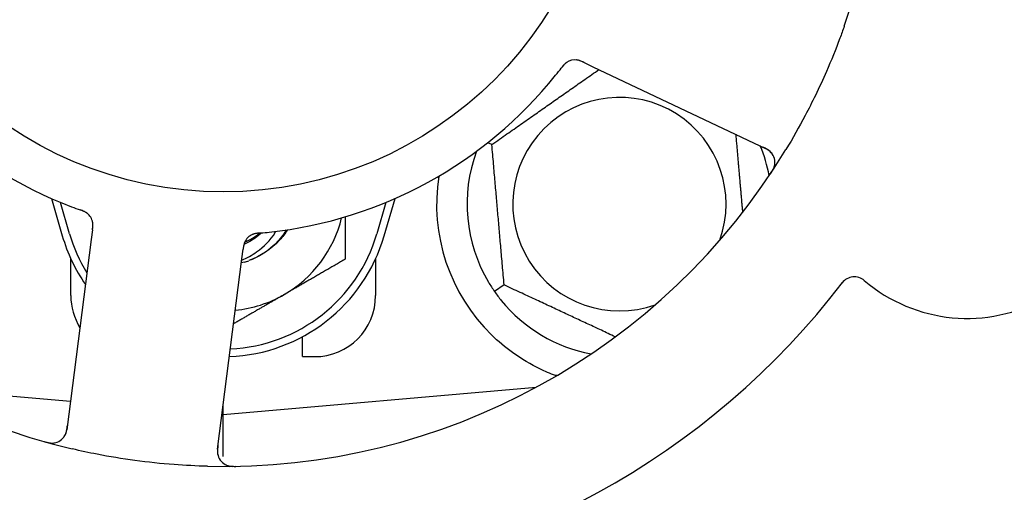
# Model space of a CAD drawing. Header units: inches. Extents: x 24 to 1128, y -69 to 748.
# Tile 19 of 256: x 126.569 to 128.588, y 225.41 to 226.378. Entities that reach past the tile are written whole.
import ezdxf

# ---------------------------------------------------------------- set-up
doc = ezdxf.new("R2010")
doc.units = ezdxf.units.IN
doc.header["$LTSCALE"] = 32
doc.header["$MEASUREMENT"] = 0
doc.layers.add('Dimension (ANSI)', color=7, linetype='Continuous', lineweight=25)
doc.layers.add('Visible (ANSI)', color=7, linetype='Continuous', lineweight=30)
doc.styles.add('Note Text (ANSI)', font='tahoma.ttf')
doc.dimstyles.new('SB Fraction-16 (ANSI)', dxfattribs={"dimscale": 32, "dimtxt": 0.125, "dimasz": 0.098425, "dimexe": 0.125, "dimexo": 0.0625, "dimgap": 0.031496, "dimtad": 0, "dimtih": 1, "dimtoh": 1, "dimdec": 4, "dimrnd": 1e-08, "dimzin": 0, "dimdsep": 46, "dimlunit": 5, "dimtxsty": 'Note Text (ANSI)', "dimcen": 0.09, "dimdle": 0.393701, "dimclrd": 256, "dimclre": 256, "dimclrt": 256, "dimadec": 0, "dimazin": 3, "dimtfac": 0.96, "dimtofl": 0, "dimtmove": 0, "dimatfit": 3, "dimfxl": 1, "dimfrac": 2, "dimtolj": 1, "dimtzin": 12, "dimlwd": -1, "dimlwe": -1, "dimarcsym": 0})

# ---------------------------------------------------------------- blocks, each defined once
blk = doc.blocks.new('*D15')
at = {"layer": 'Defpoints', "color": 0, "transparency": 16777216}
for p in [(159.2904, 460.4837), (67.9568, 170.772), (125.1654, 170.772)]:
    blk.add_point(p, dxfattribs=at)
at = {"layer": 'Dimension (ANSI)', "transparency": 16777216}
for p, q in [((157.2904, 460.4837), (63.9568, 460.4837)), ((67.9568, 457.3341), (67.9568, 323.1609)), ((67.9568, 173.9216), (67.9568, 316.0948)), ((123.1654, 170.772), (63.9568, 170.772))]:
    blk.add_line(p, q, dxfattribs=at)
for points in [[(67.4319, 457.3341), (68.4817, 457.3341), (67.9568, 460.4837)], [(67.4319, 173.9216), (68.4817, 173.9216), (67.9568, 170.772)]]:
    blk.add_solid(points, dxfattribs=at)
at = {"layer": 'Dimension (ANSI)', "transparency": 16777216, "insert": (55.7701, 322.153), "char_height": 4, "attachment_point": 1, "style": 'Note Text (ANSI)'}
blk.add_mtext('\\A1;289 11/16', dxfattribs=at)

msp = doc.modelspace()

# ---------------------------------------------------------------- linework, layer by layer
at = {"layer": 'Visible (ANSI)'}
for p, q in [((127.72633, 226.29024), (127.74429, 226.28174)), ((127.74429, 226.28174), (128.09956, 226.11368)), ((127.53698, 226.1222), (127.52855, 226.12613)), ((126.63378, 226.01177), (126.65611, 225.9352)), ((126.67111, 225.93958), (126.65236, 226.00385)), ((127.31986, 226.00385), (127.30111, 225.93958)), ((127.31611, 225.9352), (127.33844, 226.01177)), ((126.71796, 225.94726), (126.71543, 225.92755)), ((126.71543, 225.92755), (126.66538, 225.53774)), ((127.02439, 225.88788), (127.02693, 225.90762)), ((126.67361, 225.8127), (126.67361, 225.88825)), ((126.97434, 225.49807), (127.02439, 225.88788)), ((127.29861, 225.88825), (127.29861, 225.8127)), ((127.56214, 225.83462), (127.54262, 225.82096)), ((127.14861, 225.6877), (127.14861, 225.72854)), ((127.14861, 225.6877), (127.17361, 225.6877)), ((126.34412, 225.62512), (126.6729, 225.59635)), ((126.98611, 225.56895), (127.62809, 225.62512)), ((127.62486, 225.62337), (127.62486, 225.62483)), ((126.98611, 225.56895), (126.98611, 225.58971)), ((126.98347, 225.56918), (126.98611, 225.56895)), ((126.98611, 225.48296), (126.98611, 225.56895))]:
    msp.add_line(p, q, dxfattribs=at)
msp.add_circle((126.98611, 226.8127), 0.7875, dxfattribs=at)
for centre, radius, start, end in [((126.98611, 226.8127), 1.35, 340.62287, 40.74397), ((126.98611, 226.8127), 0.875, 204.19111, 249.17573), ((126.98611, 226.8127), 1.35, 196.62287, 256.74397), ((128.51154, 226.09109), 0.325, 229.56477, 79.80207), ((127.70773, 226.26447), 0.03125, 82.67765, 124.13682), ((126.98611, 226.8127), 0.875, 276.19111, 321.17573), ((127.79861, 226.0002), 0.21875, 340.34111, 289.65889), ((126.98611, 226.8127), 1.35, 268.62287, 328.74397), ((127.79861, 226.0002), 0.3125, 159.72028, 210.84193), ((127.79861, 226.0002), 0.3125, 10.71622, 22.42184), ((128.08619, 226.08544), 0.03125, 326.53135, 64.68342), ((127.79861, 226.0002), 0.375, 171.21293, 225.72238), ((126.6877, 225.95699), 0.03125, 10.67765, 52.13682), ((126.98611, 226.03145), 0.25, 300, 346.26096), ((126.98611, 226.03145), 0.34375, 196.2602, 214.73634), ((126.98611, 226.03145), 0.32812, 196.2602, 211.61609), ((126.98611, 226.03145), 0.34375, 272.10255, 343.7398), ((126.98611, 226.03145), 0.32812, 272.55546, 343.7398), ((127.05866, 225.90936), 0.03125, 113.46904, 155.46837), ((126.98611, 226.03145), 0.11727, 292.2465, 309.43252), ((126.98611, 226.03145), 0.15625, 285.94214, 289.71036), ((128.28048, 225.81994), 0.03125, 49.56477, 142.51231), ((126.98611, 226.8127), 1.6, 274.81714, 322.5497), ((126.79861, 225.8127), 0.125, 180, 211.69426), ((126.98611, 226.03145), 0.25, 275.68783, 300), ((127.17361, 225.8127), 0.125, 270, 0), ((127.79861, 226.0002), 0.3125, 219.15807, 259.28378), ((126.63438, 225.54172), 0.03125, 254.53135, 352.68342), ((127.00534, 225.49409), 0.03125, 172.68342, 270.83549)]:
    msp.add_arc(centre, radius, start, end, dxfattribs=at)
for points, knots in [([(128.25964, 226.36479), (128.25675, 226.35658), (128.25378, 226.34839), (128.24211, 226.31715), (128.23293, 226.2945), (128.2159, 226.25553), (128.20834, 226.23914), (128.19374, 226.20908), (128.1868, 226.19539), (128.16722, 226.15835), (128.1541, 226.13519), (128.14017, 226.11224)], [-0.73117437, -0.73117437, -0.73117437, -0.73117437, -0.66329539, -0.66329539, -0.47009836, -0.47009836, -0.32966499, -0.32966499, -0.20932583, -0.20932583, 0, 0, 0, 0]), ([(127.69082, 226.29075), (127.69063, 226.29062), (127.69038, 226.29046), (127.68966, 226.28994), (127.68915, 226.28956), (127.68811, 226.28871), (127.68758, 226.28824), (127.68655, 226.28727), (127.68606, 226.28679), (127.6849, 226.28558), (127.68421, 226.28481), (127.68322, 226.28365), (127.68292, 226.2833), (127.68186, 226.28202), (127.68109, 226.28105), (127.6801, 226.27977), (127.67985, 226.27945), (127.6795, 226.279), (127.67939, 226.27886), (127.67928, 226.27872)], [0.044252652, 0.044252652, 0.044252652, 0.044252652, 0.050671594, 0.050671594, 0.061250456, 0.061250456, 0.071050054, 0.071050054, 0.078610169, 0.078610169, 0.087196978, 0.087196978, 0.090753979, 0.090753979, 0.100050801, 0.100050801, 0.10314767, 0.10314767, 0.10451733, 0.10451733, 0.10451733, 0.10451733]), ([(127.6905, 226.29055), (127.6905, 226.29055), (127.69048, 226.29053), (127.69037, 226.29046), (127.69025, 226.29038), (127.68988, 226.29012), (127.68959, 226.28991), (127.68861, 226.28917), (127.68788, 226.28857), (127.68642, 226.2872), (127.68568, 226.28646), (127.68403, 226.28466), (127.68308, 226.28355), (127.68131, 226.28135), (127.68046, 226.28025), (127.67952, 226.27902), (127.6794, 226.27887), (127.67928, 226.27872)], [0.030853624, 0.030853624, 0.030853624, 0.030853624, 0.032941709, 0.032941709, 0.03638518, 0.03638518, 0.042347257, 0.042347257, 0.055267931, 0.055267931, 0.065838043, 0.065838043, 0.077516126, 0.077516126, 0.087897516, 0.087897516, 0.089364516, 0.089364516, 0.089364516, 0.089364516]), ([(127.72629, 226.29026), (127.72602, 226.29039), (127.72575, 226.29051), (127.72427, 226.29121), (127.72302, 226.29179), (127.72039, 226.29294), (127.71898, 226.2935), (127.71643, 226.29439), (127.71525, 226.29473), (127.71304, 226.29525), (127.71196, 226.29543), (127.71105, 226.29554), (127.71092, 226.29556), (127.71081, 226.29557)], [0, 0, 0, 0, 0.002309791, 0.002309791, 0.012623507, 0.012623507, 0.024338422, 0.024338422, 0.035397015, 0.035397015, 0.047442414, 0.047442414, 0.049661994, 0.049661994, 0.049661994, 0.049661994]), ([(127.72633, 226.29024), (127.72585, 226.29047), (127.72537, 226.2907), (127.72444, 226.29113), (127.72398, 226.29135), (127.72294, 226.29183), (127.72238, 226.29208), (127.72034, 226.29299), (127.71901, 226.29353), (127.71691, 226.29429), (127.71598, 226.29458), (127.71427, 226.29501), (127.71352, 226.29517), (127.71226, 226.29539), (127.7117, 226.29547), (127.71138, 226.29551), (127.71133, 226.29551), (127.71133, 226.29551), (127.71133, 226.29551), (127.71133, 226.29551)], [0, 0, 0, 0, 0.004355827, 0.004355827, 0.008687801, 0.008687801, 0.014307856, 0.014307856, 0.029588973, 0.029588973, 0.043844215, 0.043844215, 0.054171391, 0.054171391, 0.061954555, 0.061954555, 0.063871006, 0.063871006, 0.063878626, 0.063878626, 0.063878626, 0.063878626]), ([(128.11151, 226.10375), (128.11133, 226.10399), (128.11111, 226.10428), (128.10998, 226.10567), (128.10877, 226.10695), (128.10639, 226.10903), (128.10519, 226.10996), (128.10197, 226.11213), (128.09986, 226.11336), (128.09669, 226.115), (128.09575, 226.11546), (128.09395, 226.11634), (128.09308, 226.11675), (128.09221, 226.11716)], [0.058736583, 0.058736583, 0.058736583, 0.058736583, 0.064782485, 0.064782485, 0.086145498, 0.086145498, 0.103238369, 0.103238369, 0.1234345, 0.1234345, 0.131598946, 0.131598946, 0.138939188, 0.138939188, 0.138939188, 0.138939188]), ([(128.10835, 226.06232), (128.1087, 226.06284), (128.10904, 226.06335), (128.10996, 226.06476), (128.11055, 226.06566), (128.11159, 226.06736), (128.11206, 226.06816), (128.11322, 226.07022), (128.11389, 226.07153), (128.11497, 226.07384), (128.1154, 226.07489), (128.11606, 226.0767), (128.11631, 226.07749), (128.11676, 226.07909), (128.11693, 226.07987), (128.11709, 226.08076), (128.11712, 226.08094), (128.11714, 226.08111)], [0, 0, 0, 0, 0.005149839, 0.005149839, 0.013554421, 0.013554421, 0.020527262, 0.020527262, 0.031641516, 0.031641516, 0.041623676, 0.041623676, 0.051235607, 0.051235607, 0.06373445, 0.06373445, 0.067355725, 0.067355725, 0.067355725, 0.067355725]), ([(126.70747, 225.98119), (126.70729, 225.98133), (126.70705, 225.98152), (126.70635, 225.98204), (126.70582, 225.98241), (126.70469, 225.98314), (126.70409, 225.9835), (126.70285, 225.98418), (126.70223, 225.98449), (126.70072, 225.98522), (126.69978, 225.98564), (126.69837, 225.98623), (126.69795, 225.9864), (126.6964, 225.98701), (126.69524, 225.98745), (126.69372, 225.988), (126.69334, 225.98813), (126.6928, 225.98833), (126.69263, 225.98839), (126.69246, 225.98845)], [0.044252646, 0.044252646, 0.044252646, 0.044252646, 0.05067159, 0.05067159, 0.061250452, 0.061250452, 0.07105005, 0.07105005, 0.078610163, 0.078610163, 0.087196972, 0.087196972, 0.090753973, 0.090753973, 0.100050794, 0.100050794, 0.103147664, 0.103147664, 0.104517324, 0.104517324, 0.104517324, 0.104517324]), ([(126.70718, 225.98143), (126.70718, 225.98143), (126.70716, 225.98145), (126.70705, 225.98153), (126.70694, 225.98162), (126.70658, 225.98189), (126.70629, 225.9821), (126.70528, 225.98281), (126.70449, 225.98331), (126.70274, 225.98428), (126.7018, 225.98475), (126.69958, 225.98577), (126.69823, 225.98632), (126.6956, 225.98733), (126.69429, 225.9878), (126.69283, 225.98832), (126.69265, 225.98838), (126.69246, 225.98845)], [0.030853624, 0.030853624, 0.030853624, 0.030853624, 0.032941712, 0.032941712, 0.036385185, 0.036385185, 0.042347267, 0.042347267, 0.055267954, 0.055267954, 0.065838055, 0.065838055, 0.077516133, 0.077516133, 0.087897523, 0.087897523, 0.089364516, 0.089364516, 0.089364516, 0.089364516]), ([(126.71797, 225.9473), (126.718, 225.9476), (126.71804, 225.94789), (126.71825, 225.94952), (126.71841, 225.95088), (126.71869, 225.95374), (126.71879, 225.95526), (126.71884, 225.95796), (126.7188, 225.95918), (126.71862, 225.96144), (126.71845, 225.96252), (126.71828, 225.96343), (126.71825, 225.96356), (126.71823, 225.96367)], [0, 0, 0, 0, 0.002309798, 0.002309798, 0.012623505, 0.012623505, 0.02433842, 0.02433842, 0.035397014, 0.035397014, 0.047442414, 0.047442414, 0.049661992, 0.049661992, 0.049661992, 0.049661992]), ([(126.71796, 225.94726), (126.71803, 225.94778), (126.7181, 225.94832), (126.71822, 225.94934), (126.71829, 225.94984), (126.71842, 225.95097), (126.71849, 225.95159), (126.71872, 225.95381), (126.71883, 225.95523), (126.7189, 225.95747), (126.71888, 225.95845), (126.71877, 225.9602), (126.71869, 225.96097), (126.71851, 225.96223), (126.71841, 225.96279), (126.71835, 225.96311), (126.71834, 225.96315), (126.71834, 225.96315), (126.71834, 225.96315), (126.71834, 225.96315)], [0, 0, 0, 0, 0.004355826, 0.004355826, 0.008687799, 0.008687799, 0.014307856, 0.014307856, 0.029588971, 0.029588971, 0.043844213, 0.043844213, 0.054171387, 0.054171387, 0.06195455, 0.06195455, 0.063871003, 0.063871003, 0.063878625, 0.063878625, 0.063878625, 0.063878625]), ([(127.02411, 225.88571), (127.03485, 225.88997), (127.04508, 225.89546), (127.06979, 225.91281), (127.08281, 225.92632), (127.09328, 225.94279), (127.09378, 225.9436), (127.09427, 225.94441)], [-0.61635944, -0.61635944, -0.61635944, -0.61635944, -0.52774982, -0.52774982, -0.38555901, -0.38555901, -0.37828525, -0.37828525, -0.37828525, -0.37828525]), ([(127.11791, 225.94774), (127.11319, 225.9402), (127.10782, 225.93307), (127.10184, 225.92647), (127.08469, 225.90757), (127.0627, 225.89328), (127.03869, 225.88467)], [9.99046979, 9.99046979, 9.99046979, 9.99046979, 10.16152319, 10.16152319, 10.16152319, 10.65156368, 10.65156368, 10.65156368, 10.65156368]), ([(127.11546, 225.94731), (127.11396, 225.94485), (127.11239, 225.94243), (127.10435, 225.93074), (127.09691, 225.92219), (127.07412, 225.90131), (127.05717, 225.89099), (127.03881, 225.88436)], [-0.25639672, -0.25639672, -0.25639672, -0.25639672, -0.23449039, -0.23449039, -0.1487662, -0.1487662, 0, 0, 0, 0]), ([(127.03078, 225.92349), (127.03074, 225.92341), (127.0307, 225.92331), (127.03057, 225.92304), (127.03047, 225.92284), (127.03006, 225.92192), (127.02971, 225.92105), (127.02898, 225.9189), (127.0286, 225.91753), (127.02797, 225.91467), (127.02771, 225.91318), (127.02738, 225.91103), (127.02729, 225.91035), (127.02715, 225.90933), (127.0271, 225.90899), (127.02702, 225.90832), (127.02698, 225.90799), (127.02693, 225.90766)], [0.038929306, 0.038929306, 0.038929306, 0.038929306, 0.040726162, 0.040726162, 0.043941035, 0.043941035, 0.054249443, 0.054249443, 0.066768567, 0.066768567, 0.078206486, 0.078206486, 0.083402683, 0.083402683, 0.086046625, 0.086046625, 0.088630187, 0.088630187, 0.088630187, 0.088630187]), ([(127.06434, 225.94121), (127.06249, 225.93944), (127.06059, 225.93773), (127.04959, 225.92849), (127.03948, 225.92228), (127.02865, 225.91763)], [-2.04013267, -2.04013267, -2.04013267, -2.04013267, -2.02048123, -2.02048123, -1.92997412, -1.92997412, -1.92997412, -1.92997412]), ([(127.06202, 225.941), (127.06172, 225.94097), (127.06142, 225.94095), (127.06062, 225.94088), (127.06011, 225.94083), (127.05853, 225.94068), (127.05744, 225.94056), (127.05518, 225.94028), (127.054, 225.9401), (127.05167, 225.93968), (127.05058, 225.93943), (127.04844, 225.93886), (127.0475, 225.93853), (127.04634, 225.93807), (127.04603, 225.93794), (127.04579, 225.93784)], [0.001596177, 0.001596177, 0.001596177, 0.001596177, 0.00393777, 0.00393777, 0.007842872, 0.007842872, 0.016055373, 0.016055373, 0.025513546, 0.025513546, 0.037191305, 0.037191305, 0.054193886, 0.054193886, 0.06155888, 0.06155888, 0.06155888, 0.06155888]), ([(127.06202, 225.941), (127.06148, 225.94095), (127.06093, 225.94091), (127.05985, 225.94081), (127.05931, 225.94076), (127.0575, 225.94058), (127.05623, 225.94044), (127.05418, 225.94016), (127.05333, 225.94002), (127.05143, 225.93966), (127.05044, 225.93943), (127.0487, 225.93895), (127.04793, 225.93869), (127.04673, 225.93824), (127.04624, 225.93804), (127.04594, 225.93791), (127.0459, 225.93789), (127.04589, 225.93789), (127.04589, 225.93789), (127.04589, 225.93789)], [0, 0, 0, 0, 0.004180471, 0.004180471, 0.008305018, 0.008305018, 0.018114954, 0.018114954, 0.025612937, 0.025612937, 0.036850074, 0.036850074, 0.047489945, 0.047489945, 0.056089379, 0.056089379, 0.058286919, 0.058286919, 0.058652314, 0.058652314, 0.058652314, 0.058652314]), ([(127.06206, 225.941), (127.06253, 225.94105), (127.06304, 225.94109), (127.06359, 225.94114), (127.06847, 225.94157), (127.07513, 225.94222), (127.08047, 225.9428)], [0.48080563, 0.48080563, 0.48080563, 0.48080563, 0.5329828, 0.5329828, 0.5329828, 1, 1, 1, 1]), ([(127.03042, 225.92276), (127.03042, 225.92276), (127.03042, 225.92275), (127.03039, 225.92269), (127.0303, 225.92249), (127.03002, 225.92186), (127.02981, 225.92136), (127.02937, 225.92022), (127.02915, 225.91959), (127.02891, 225.91877), (127.02884, 225.91856), (127.02842, 225.91703), (127.02803, 225.91524), (127.02756, 225.91233), (127.02744, 225.91146), (127.02725, 225.9101), (127.02719, 225.90962), (127.02706, 225.90866), (127.027, 225.90815), (127.02693, 225.90766)], [0.028019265, 0.028019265, 0.028019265, 0.028019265, 0.028672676, 0.028672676, 0.033062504, 0.033062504, 0.040781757, 0.040781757, 0.051074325, 0.051074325, 0.054504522, 0.054504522, 0.075062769, 0.075062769, 0.083066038, 0.083066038, 0.087153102, 0.087153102, 0.091266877, 0.091266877, 0.091266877, 0.091266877]), ([(127.66751, 225.64887), (127.65671, 225.65289), (127.64568, 225.65762), (127.61756, 225.67119), (127.59793, 225.68256), (127.56421, 225.70691), (127.54979, 225.71905), (127.53681, 225.73171)], [1.39731378, 1.39731378, 1.39731378, 1.39731378, 1.49356897, 1.49356897, 1.66386875, 1.66386875, 1.79881771, 1.79881771, 1.79881771, 1.79881771]), ([(126.65963, 225.5233), (126.6598, 225.52354), (126.66, 225.52385), (126.66098, 225.52536), (126.66182, 225.5269), (126.66307, 225.52981), (126.66358, 225.53124), (126.66464, 225.53496), (126.66516, 225.53736), (126.66574, 225.54087), (126.6659, 225.54191), (126.66617, 225.5439), (126.66629, 225.54485), (126.66641, 225.5458)], [0.058736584, 0.058736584, 0.058736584, 0.058736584, 0.064782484, 0.064782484, 0.086145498, 0.086145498, 0.103238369, 0.103238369, 0.123434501, 0.123434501, 0.131598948, 0.131598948, 0.13893919, 0.13893919, 0.13893919, 0.13893919]), ([(126.61924, 225.51351), (126.61985, 225.51334), (126.62044, 225.51317), (126.62206, 225.51272), (126.6231, 225.51245), (126.62504, 225.51198), (126.62594, 225.51178), (126.62827, 225.51132), (126.62972, 225.51108), (126.63225, 225.51077), (126.63338, 225.51069), (126.63531, 225.51061), (126.63614, 225.51062), (126.6378, 225.51069), (126.63859, 225.51077), (126.63948, 225.5109), (126.63967, 225.51092), (126.63983, 225.51095)], [0, 0, 0, 0, 0.005149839, 0.005149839, 0.013554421, 0.013554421, 0.020527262, 0.020527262, 0.031641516, 0.031641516, 0.041623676, 0.041623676, 0.051235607, 0.051235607, 0.06373445, 0.06373445, 0.067355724, 0.067355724, 0.067355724, 0.067355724]), ([(126.97538, 225.50611), (126.97526, 225.50518), (126.97513, 225.50424), (126.9747, 225.50058), (126.97446, 225.49786), (126.97435, 225.49331), (126.97443, 225.49137), (126.97478, 225.48819), (126.97505, 225.48677), (126.97561, 225.48456), (126.97587, 225.48374), (126.97617, 225.48289), (126.97623, 225.48272), (126.97629, 225.48256)], [0, 0, 0, 0, 0.007248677, 0.007248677, 0.028564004, 0.028564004, 0.047482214, 0.047482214, 0.065361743, 0.065361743, 0.076705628, 0.076705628, 0.079955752, 0.079955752, 0.079955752, 0.079955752]), ([(126.95366, 225.46309), (126.93074, 225.46364), (126.90798, 225.46477), (126.85864, 225.46847), (126.83177, 225.47128), (126.77882, 225.47845), (126.75304, 225.48271), (126.71045, 225.49103), (126.69349, 225.49468), (126.67655, 225.49867)], [-0.73118965, -0.73118965, -0.73118965, -0.73118965, -0.55244576, -0.55244576, -0.34137939, -0.34137939, -0.13566771, -0.13566771, 0, 0, 0, 0]), ([(126.99216, 225.46576), (126.99242, 225.46564), (126.99275, 225.4655), (126.99387, 225.46505), (126.99475, 225.46475), (126.99677, 225.46417), (126.998, 225.46388), (127.00017, 225.46353), (127.00086, 225.46343), (127.00261, 225.46322), (127.00371, 225.46313), (127.00604, 225.46298), (127.0073, 225.46294), (127.00927, 225.46292), (127.01, 225.46292), (127.01146, 225.46294), (127.01216, 225.46295), (127.01288, 225.46297)], [0.051298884, 0.051298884, 0.051298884, 0.051298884, 0.057269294, 0.057269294, 0.069785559, 0.069785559, 0.08363266, 0.08363266, 0.08945843, 0.08945843, 0.097820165, 0.097820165, 0.107290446, 0.107290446, 0.113094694, 0.113094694, 0.118968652, 0.118968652, 0.118968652, 0.118968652])]:
    msp.add_open_spline(points, degree=3, knots=knots, dxfattribs=at)
for points, weights in [([(127.53698, 226.1222), (127.64865, 226.20039), (127.75655, 226.27594)], [1.04422863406, 1.19550179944, 1.06346205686]), ([(128.03705, 226.14325), (128.04439, 226.05937), (128.05107, 225.98302)], [1.06521891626, 1.14516515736, 1.11819795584]), ([(127.56214, 225.83462), (127.54956, 225.97841), (127.53698, 226.1222)], [1.04422863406, 1.20577136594, 1.04422863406]), ([(127.23611, 225.97418), (127.23611, 225.93322), (127.23611, 225.88711)], [1.01840264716, 1.02228011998, 1]), ([(127.23611, 225.88711), (127.16912, 225.84844), (127.11111, 225.81494)], [1, 1.0379548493, 1]), ([(127.79019, 225.72828), (127.67954, 225.77988), (127.56214, 225.83462)], [1.07748863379, 1.18694802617, 1.04422863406]), ([(127.11111, 225.81494), (127.0619, 225.78654), (127.00734, 225.75503)], [1, 1.03200893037, 1.01002889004]), ([(127.67064, 225.64912), (127.66907, 225.64899), (127.66751, 225.64887)], [0.999914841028, 0.999914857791, 0.999914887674])]:
    msp.add_rational_spline(points, weights, degree=2, dxfattribs=at)
for points in [[(127.6678, 226.26413), (127.67155, 226.26879), (127.67627, 226.27481), (127.67928, 226.27872)], [(126.67504, 225.99486), (126.68063, 225.99274), (126.68782, 225.99011), (126.69247, 225.98844)], [(127.02903, 225.88121), (127.02714, 225.88067), (127.02525, 225.88017), (127.02334, 225.87971)], [(127.02903, 225.88121), (127.02707, 225.88066), (127.02518, 225.88017), (127.02335, 225.87974)], [(127.5303, 225.83999), (127.53401, 225.83379), (127.53826, 225.82721), (127.54262, 225.82096)], [(127.54262, 225.82096), (127.547, 225.81472), (127.55173, 225.80847), (127.55629, 225.80287)]]:
    msp.add_open_spline(points, degree=3, dxfattribs=at)

# ---------------------------------------------------------------- dimensions: what is measured, and where the dimension line sits
at = {"layer": 'Dimension (ANSI)'}
dim = msp.add_linear_dim(base=(67.95681, 170.77197), p1=(159.29037, 460.48367), p2=(125.16537, 170.77197), angle=270, dimstyle='SB Fraction-16 (ANSI)', override={"dimgap": 0.031496, "dimdec": 4, "dimtol": 0, "dimlim": 0, "dimtp": 0, "dimtm": 0, "dimtdec": 2, "dimatfit": 1}, dxfattribs=at)
dim.commit()
dim.dimension.update_dxf_attribs({"geometry": '*D15', "text_midpoint": (67.95681, 319.62782), "dimtype": 160})

doc.saveas('drawing.dxf')
